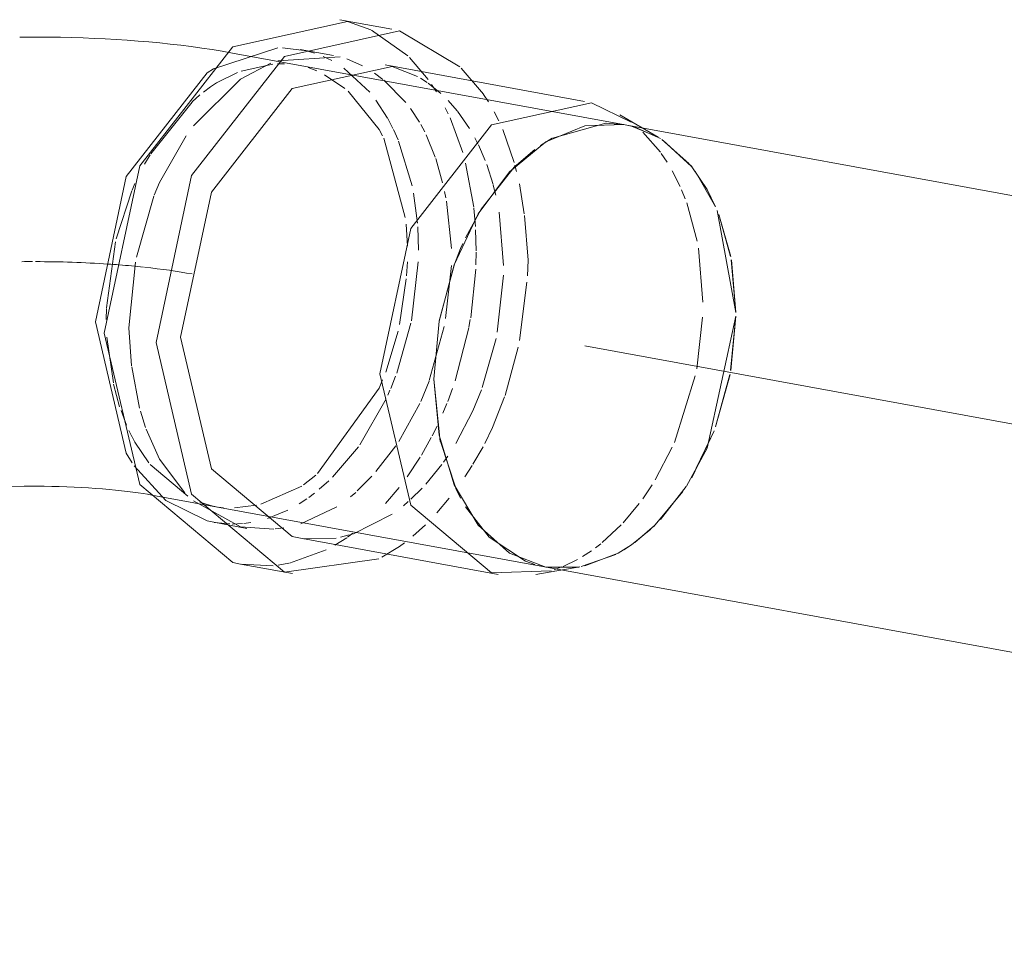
# Model space of a CAD drawing. Header units: millimetres. Extents: x -121 to 29920, y 1231 to 31888.
# Tile 32 of 256: x 9711 to 9821, y 9124 to 9227. Entities that reach past the tile are written whole.
import ezdxf

# ---------------------------------------------------------------- set-up
doc = ezdxf.new("R2010")
doc.units = ezdxf.units.MM
doc.linetypes.add('ADSK_Осевая', pattern=[700, 500, -100, 0, -100])
doc.layers.add('P-PIPE-____-CNTR', color=3, linetype='ADSK_Осевая', lineweight=20)
doc.layers.add('P-PIPE-____-OTLN', color=3, linetype='Continuous', lineweight=20)

# ---------------------------------------------------------------- blocks, each defined once
blk = doc.blocks.new('ADSK_ППР_Отвод канализационный_Составной - Отвод раструбный-V1-3D severage Left')
at = {"layer": 'P-PIPE-____-OTLN', "color": 22}
for p, q in [((-15050.12, 9224.01), (-15037.32, 9226.84)), ((-15032.4, 9225.97), (-15038.18, 9227.03)), ((-15006.41, 9215.32), (-15050.15, 9223.32)), ((-15038.91, 9223.04), (-15042.61, 9223.72)), ((-15010.93, 9217.93), (-15033.13, 9221.99)), ((-15002.73, 9213.94), (-15007, 9216.45)), ((-15024.5, 9202.11), (-15024.75, 9201.56)), ((-15082.45, 9175.01), (-15073.36, 9175.1)), ((-15059.14, 9174.13), (-15015.4, 9166.14)), ((-15052.23, 9171.09), (-15048.53, 9170.42)), ((-15042.75, 9169.36), (-15020.55, 9165.3)), ((-15049.25, 9166.43), (-15043.48, 9165.38)), ((-15016.1, 9166.29), (-15015.4, 9166.14)), ((-15016.35, 9165.29), (-15011.47, 9166.13))]:
    blk.add_line(p, q, dxfattribs=at)
at = {"layer": 'P-PIPE-____-OTLN', "color": 9}
for p, q in [((-15037.32, 9226.84), (-15034.75, 9225.91)), ((-15034.67, 9225.87), (-15030.62, 9223)), ((-15052.27, 9221.56), (-15045.08, 9223.9)), ((-15050.16, 9223.98), (-15050.12, 9224.01)), ((-15044.58, 9223.91), (-15041.86, 9223.56)), ((-15045.11, 9222.46), (-15038.16, 9222.88)), ((-15040.04, 9222.94), (-15039.07, 9222.47)), ((-15037.4, 9222.66), (-15035.68, 9221.89)), ((-15032.38, 9221.83), (-15029.56, 9220.71)), ((-15024.68, 9221.65), (-15022.2, 9218.74)), ((-15008.58, 9215.5), (-15014.52, 9213.85)), ((-15006.41, 9215.33), (-15008.52, 9215.5)), ((-15002.5, 9213.8), (-15005.41, 9215.09)), ((-15014.55, 9213.83), (-15015.85, 9213.04)), ((-14999.31, 9211.03), (-15002.32, 9213.69)), ((-14999.02, 9210.68), (-15002.17, 9213.59)), ((-15016.48, 9212.6), (-15018.77, 9210.63)), ((-15018.79, 9210.62), (-15022.46, 9205.96)), ((-14996.35, 9206.2), (-14998.62, 9210.17)), ((-15061.33, 9208.06), (-15061.02, 9208.79)), ((-15060.84, 9200.61), (-15058.9, 9207.4)), ((-15022.47, 9205.94), (-15024.21, 9202.76)), ((-14994.09, 9194.45), (-14996.18, 9205.8)), ((-14994.67, 9200.67), (-14996, 9205.36)), ((-15024.75, 9201.56), (-15025.44, 9199.83)), ((-14994.09, 9194.45), (-14994.6, 9200.29)), ((-15061.7, 9192.75), (-15060.95, 9200.05)), ((-15025.44, 9199.81), (-15027.14, 9193.51)), ((-14994.67, 9187.99), (-14994.1, 9194.02)), ((-15061.38, 9188.52), (-15061.7, 9192.75)), ((-15027.14, 9193.48), (-15027.72, 9187.01)), ((-15060.5, 9183.81), (-15061.36, 9188.39)), ((-14996.35, 9181.71), (-14994.75, 9187.55)), ((-15027.72, 9187.01), (-15027, 9180.1)), ((-15059.84, 9181.64), (-15060.4, 9183.45)), ((-14999.02, 9176.05), (-14996.5, 9181.29)), ((-15026.99, 9180.07), (-15025.29, 9174.88)), ((-15057.56, 9173.52), (-15061.11, 9177.38)), ((-15002.5, 9171.39), (-14999.62, 9175.08)), ((-15025.29, 9174.87), (-15024.75, 9173.77)), ((-15003.28, 9170.59), (-14999.98, 9174.53)), ((-15024.21, 9172.82), (-15021.58, 9169.45)), ((-15049.03, 9170.95), (-15050.17, 9170.9)), ((-15048.09, 9171.07), (-15048.88, 9170.97)), ((-15005.35, 9168.85), (-15003.16, 9170.72)), ((-15044.42, 9170.48), (-15045.4, 9170.35)), ((-15038.61, 9169.34), (-15042.21, 9169.27)), ((-15021.55, 9169.42), (-15017.51, 9166.75)), ((-15039.7, 9168.02), (-15043.81, 9166.54)), ((-15011.31, 9166.16), (-15007.47, 9167.52)), ((-15010.9, 9166.24), (-15007.19, 9167.67)), ((-15006.55, 9168.04), (-15005.93, 9168.44)), ((-15045.63, 9166.26), (-15049.19, 9166.42)), ((-15043.86, 9166.53), (-15045.05, 9166.33)), ((-15017.5, 9166.75), (-15016.48, 9166.39)), ((-15015.26, 9166.11), (-15011.47, 9166.13)), ((-15015.26, 9166.11), (-15011.58, 9166.11))]:
    blk.add_line(p, q, dxfattribs=at)
at = {"layer": 'P-PIPE-____-OTLN', "color": 10}
for p, q in [((-15041.79, 9223.54), (-15041.03, 9223.31)), ((-15030.44, 9222.83), (-15028.36, 9220.38)), ((-15051.91, 9220), (-15049.6, 9221.14)), ((-15049.16, 9221.31), (-15045.66, 9222.08)), ((-15045.13, 9222.11), (-15044.34, 9222.12)), ((-15041.72, 9221.7), (-15040.75, 9221.34)), ((-15037.76, 9221.65), (-15034.86, 9218.95)), ((-15039.89, 9220.91), (-15037.62, 9219.37)), ((-15034.32, 9221.06), (-15033.42, 9220.38)), ((-15033.29, 9220.28), (-15030.86, 9217.83)), ((-15029.2, 9220.51), (-15028.48, 9220.05)), ((-15028.35, 9219.97), (-15026.93, 9218.83)), ((-15027.97, 9219.82), (-15027.44, 9218.99)), ((-15059.25, 9212.11), (-15054.65, 9217.86)), ((-15054.65, 9217.87), (-15053.78, 9218.65)), ((-15034.19, 9218.09), (-15032.88, 9216.06)), ((-15026.12, 9218.04), (-15025.11, 9216.88)), ((-15022.18, 9218.71), (-15021.64, 9217.89)), ((-15030.33, 9217.15), (-15029.31, 9215.61)), ((-15026.45, 9217.22), (-15026.13, 9216.57)), ((-15025.07, 9216.83), (-15023.76, 9214.93)), ((-15021, 9216.78), (-15020.5, 9215.79)), ((-15032.86, 9216.03), (-15032.28, 9214.91)), ((-15025.92, 9216.11), (-15024.5, 9212.24)), ((-15032.23, 9214.82), (-15031.71, 9213.65)), ((-15029.16, 9215.35), (-15028.74, 9214.56)), ((-15020.05, 9214.79), (-15018.77, 9211.13)), ((-15006.41, 9215.33), (-15006.55, 9215.35)), ((-15004.46, 9214.52), (-15002.49, 9212.27)), ((-15033.31, 9213.84), (-15030.9, 9205)), ((-15031.65, 9213.51), (-15030.14, 9208.54)), ((-15028.57, 9214.22), (-15027.56, 9211.74)), ((-15023.16, 9213.88), (-15022.83, 9213.23)), ((-15022.76, 9213.09), (-15022, 9211.34)), ((-15059.93, 9210.95), (-15059.33, 9211.98)), ((-15027.51, 9211.59), (-15026.74, 9208.88)), ((-15002.39, 9212.14), (-15001.75, 9211.19)), ((-15024.18, 9211.07), (-15023.28, 9206.15)), ((-15021.84, 9210.91), (-15021.12, 9208.69)), ((-15018.7, 9210.85), (-15018.51, 9210.14)), ((-15001.17, 9210.21), (-15000.29, 9208.45)), ((-15063.08, 9202.65), (-15061.37, 9207.97)), ((-15021.1, 9208.61), (-15020.82, 9207.51)), ((-15018.2, 9208.75), (-15017.65, 9205.44)), ((-15000.13, 9208.11), (-14999.72, 9207.09)), ((-15029.98, 9207.72), (-15029.55, 9204.39)), ((-15026.53, 9207.91), (-15026.39, 9207.2)), ((-15026.33, 9206.82), (-15025.77, 9201.58)), ((-15023.27, 9206.04), (-15023.09, 9204.03)), ((-14999.56, 9206.66), (-14998.39, 9202.39)), ((-15020.44, 9205.6), (-15019.95, 9199.66)), ((-15017.62, 9205.22), (-15017.23, 9200.26)), ((-15030.82, 9204.29), (-15030.64, 9201.82)), ((-15029.52, 9203.97), (-15029.43, 9201.39)), ((-15023.07, 9203.65), (-15023, 9201.32)), ((-15064.17, 9194.96), (-15063.16, 9202.29)), ((-14998.24, 9201.59), (-14997.75, 9195.6)), ((-15023, 9201.14), (-15023.03, 9199.76)), ((-15017.23, 9200.26), (-15017.31, 9198.54)), ((-15030.65, 9200.09), (-15030.76, 9198.53)), ((-15029.45, 9200.09), (-15030.22, 9193.52)), ((-15025.77, 9199.67), (-15026.42, 9193.79)), ((-15023.05, 9199.28), (-15023.62, 9193.85)), ((-15030.79, 9198.19), (-15031.55, 9193.11)), ((-15019.97, 9198.61), (-15020.66, 9192.25)), ((-15017.36, 9197.83), (-15018.2, 9191.32)), ((-15064.23, 9193.68), (-15064.17, 9194.89)), ((-14997.79, 9193.92), (-14998.45, 9188.19)), ((-15030.28, 9193.26), (-15031.86, 9187.69)), ((-15026.58, 9192.9), (-15028.23, 9186.86)), ((-15023.82, 9192.75), (-15025.36, 9186.83)), ((-15023.66, 9193.65), (-15023.81, 9192.82)), ((-15063.4, 9186.61), (-15064.12, 9191.68)), ((-15031.71, 9192.36), (-15033.08, 9187.79)), ((-15020.8, 9191.53), (-15022.33, 9186.11)), ((-15018.34, 9190.6), (-15019.79, 9185.21)), ((-15031.99, 9187.35), (-15032.53, 9185.99)), ((-14998.61, 9187.39), (-15000.94, 9179.99)), ((-15062.71, 9183.96), (-15063.38, 9186.47)), ((-15028.25, 9186.79), (-15029.16, 9184.55)), ((-15032.62, 9185.78), (-15032.86, 9185.23)), ((-15025.64, 9185.99), (-15026.18, 9184.55)), ((-15033.03, 9184.85), (-15035.97, 9179.73)), ((-15029.27, 9184.31), (-15031.63, 9180.1)), ((-15026.28, 9184.31), (-15026.73, 9183.23)), ((-15061.95, 9181.89), (-15062.56, 9183.52)), ((-15027.37, 9181.81), (-15027.91, 9180.73)), ((-15061.37, 9180.65), (-15061.69, 9181.32)), ((-15061.02, 9180), (-15061.33, 9180.59)), ((-15059.46, 9177.72), (-15061.02, 9180)), ((-15036.13, 9179.51), (-15039, 9176.11)), ((-15031.96, 9179.61), (-15034.17, 9176.74)), ((-15028.02, 9180.52), (-15029.11, 9178.56)), ((-15022.24, 9179.51), (-15023.37, 9177.55)), ((-15001.19, 9179.44), (-15003.08, 9175.81)), ((-15029.25, 9178.34), (-15030.68, 9176.17)), ((-15026.18, 9178.45), (-15026.65, 9177.78)), ((-15055.12, 9173.99), (-15059.3, 9177.53)), ((-15026.84, 9177.52), (-15028.63, 9175.32)), ((-15023.45, 9177.42), (-15024.28, 9176.14)), ((-15040.85, 9176.34), (-15042.22, 9175.27)), ((-15034.63, 9176.21), (-15036.25, 9174.58)), ((-15042.42, 9175.13), (-15046.97, 9173.11)), ((-15039.43, 9175.7), (-15040.48, 9174.77)), ((-15003.4, 9175.28), (-15004.45, 9173.72)), ((-15041.02, 9174.33), (-15041.64, 9173.87)), ((-15036.42, 9174.42), (-15037.02, 9173.91)), ((-15031.57, 9174.98), (-15033.09, 9173.18)), ((-15029.03, 9174.89), (-15030.29, 9173.65)), ((-15047.48, 9172.99), (-15049.91, 9172.69)), ((-15041.86, 9173.72), (-15042.71, 9173.16)), ((-15030.58, 9173.4), (-15031.12, 9172.94)), ((-15026.02, 9173.77), (-15027.4, 9172.14)), ((-15004.84, 9173.18), (-15006.63, 9171.04)), ((-15051.15, 9172.72), (-15051.74, 9172.79)), ((-15043.99, 9172.44), (-15046.26, 9171.51)), ((-15038.51, 9172.8), (-15042.53, 9170.93)), ((-15032.38, 9171.98), (-15036.76, 9169.79)), ((-15050.45, 9170.91), (-15052.17, 9171.08)), ((-15028.66, 9170.82), (-15030.05, 9169.55)), ((-15006.86, 9170.8), (-15008.98, 9168.83)), ((-15037.14, 9169.68), (-15038.12, 9169.43)), ((-15036.73, 9169.87), (-15037.32, 9169.45)), ((-15037.43, 9169.37), (-15038.75, 9168.54)), ((-15009.13, 9168.71), (-15009.73, 9168.25)), ((-15010.18, 9167.93), (-15011.16, 9167.29)), ((-15011.72, 9166.96), (-15013.31, 9166.19)), ((-15013.49, 9166.12), (-15014.33, 9165.8))]:
    blk.add_line(p, q, dxfattribs=at)
at = {"layer": 'P-PIPE-____-OTLN', "color": 22}
for points in [[(-15058.65, 9191.09, 0), (-15054.7, 9209.7, 0), (-15044.34, 9222.95, 0), (-15031.54, 9225.79, 0), (-15024.83, 9221.8, 0)], [(-15050.15, 9223.32, 0), (-15051.28, 9223.52, 0), (-15052.42, 9223.7, 0), (-15053.57, 9223.87, 0), (-15054.73, 9224.03, 0), (-15055.89, 9224.18, 0), (-15057.07, 9224.31, 0), (-15058.25, 9224.44, 0), (-15059.45, 9224.55, 0), (-15060.65, 9224.65, 0), (-15061.87, 9224.74, 0), (-15063.09, 9224.82, 0), (-15064.32, 9224.89, 0), (-15065.55, 9224.95, 0), (-15066.79, 9225, 0), (-15068.04, 9225.04, 0), (-15069.29, 9225.07, 0), (-15070.54, 9225.09, 0), (-15071.79, 9225.1, 0), (-15073.05, 9225.1, 0), (-15073.84, 9225.1, 0)], [(-15064.43, 9192.14, 0), (-15060.47, 9210.75, 0), (-15050.16, 9223.98, 0)], [(-15065.4, 9193.42, 0), (-15061.97, 9209.59, 0), (-15052.98, 9221.1, 0), (-15052.27, 9221.56, 0)], [(-15055.93, 9191.69, 0), (-15052.5, 9207.85, 0), (-15043.5, 9219.36, 0), (-15032.38, 9221.83, 0)], [(-15033.73, 9187.63, 0), (-15030.29, 9203.8, 0), (-15021.3, 9215.31, 0), (-15010.18, 9217.77, 0), (-15005.75, 9215.62, 0)], [(-15006.55, 9215.35, 0), (-15010.9, 9215.22, 0), (-15015.26, 9213.42, 0), (-15019.31, 9210.08, 0), (-15022.79, 9205.42, 0), (-15025.46, 9199.75, 0), (-15027.14, 9193.47, 0), (-15027.72, 9187.01, 0)], [(-15061.32, 9177.7, 0), (-15061.97, 9178.78, 0), (-15065.4, 9193.42, 0)], [(-15049.25, 9166.43, 0), (-15050.12, 9166.62, 0), (-15060.47, 9175.29, 0), (-15064.43, 9192.14, 0)], [(-15042.75, 9169.36, 0), (-15043.5, 9169.52, 0), (-15052.5, 9177.05, 0), (-15055.93, 9191.69, 0)], [(-15033.86, 9167.04, 0), (-15044.34, 9165.56, 0), (-15054.7, 9174.23, 0), (-15058.65, 9191.09, 0)], [(-15014.65, 9165.7, 0), (-15021.3, 9165.46, 0), (-15030.29, 9172.99, 0), (-15033.73, 9187.63, 0)], [(-15027.72, 9187.01, 0), (-15027.14, 9180.8, 0), (-15025.46, 9175.26, 0), (-15022.79, 9170.78, 0), (-15019.31, 9167.66, 0), (-15015.26, 9166.11, 0)], [(-15059.14, 9174.13, 0), (-15059.6, 9174.21, 0), (-15060.1, 9174.3, 0), (-15060.64, 9174.38, 0), (-15061.23, 9174.46, 0), (-15061.85, 9174.53, 0), (-15062.5, 9174.61, 0), (-15063.18, 9174.68, 0), (-15063.89, 9174.75, 0), (-15064.63, 9174.81, 0), (-15065.39, 9174.87, 0), (-15066.17, 9174.92, 0), (-15066.96, 9174.96, 0), (-15067.77, 9175, 0), (-15068.6, 9175.04, 0), (-15069.43, 9175.06, 0), (-15070.27, 9175.08, 0), (-15071.12, 9175.1, 0), (-15071.97, 9175.1, 0), (-15072.82, 9175.1, 0), (-15073.36, 9175.1, 0)]]:
    blk.add_polyline3d(points, dxfattribs=at)
at = {"layer": 'P-PIPE-____-OTLN', "color": 9}
for points in [[(-15054.48, 9215.23, 0), (-15049.27, 9220.42, 0), (-15045.88, 9222.2, 0)], [(-15002.73, 9213.94, 0), (-15005.71, 9215.17, 0), (-15006.41, 9215.32, 0)], [(-15058.87, 9207.49, 0), (-15058.27, 9208.91, 0), (-15055.3, 9214.1, 0)], [(-14996.39, 9206.29, 0), (-14997.3, 9208.14, 0), (-14998.99, 9210.65, 0)], [(-14999.6, 9175.12, 0), (-14997.3, 9179.35, 0), (-14994.1, 9194.03, 0)], [(-15055.46, 9174.38, 0), (-15058.27, 9178.11, 0), (-15059.77, 9181.44, 0)], [(-15052.23, 9171.09, 0), (-15052.98, 9171.25, 0), (-15057.55, 9173.51, 0)], [(-15045.54, 9170.33, 0), (-15049.27, 9170.58, 0), (-15054.48, 9173.47, 0)], [(-15007.2, 9167.66, 0), (-15005.71, 9168.59, 0), (-15003.57, 9170.32, 0)], [(-15030.99, 9168.8, 0), (-15031.54, 9168.4, 0), (-15033.51, 9167.22, 0)]]:
    blk.add_polyline3d(points, dxfattribs=at)
at = {"layer": 'P-PIPE-____-OTLN', "color": 10}
for points in [[(-15053.38, 9218.97, 0), (-15052.61, 9219.55, 0), (-15051.91, 9220, 0)], [(-15037.26, 9219.07, 0), (-15033.82, 9214.81, 0), (-15033.43, 9214.09, 0)], [(-15033.43, 9186.93, 0), (-15033.82, 9186.02, 0), (-15040.66, 9176.51, 0)], [(-15022.43, 9185.84, 0), (-15023.39, 9183.49, 0), (-15025.28, 9179.87, 0)], [(-15019.85, 9185.04, 0), (-15021.19, 9181.65, 0), (-15022.06, 9179.85, 0)], [(-15051.96, 9172.83, 0), (-15052.61, 9172.97, 0), (-15053.77, 9173.34, 0)]]:
    blk.add_polyline3d(points, dxfattribs=at)
at = {"layer": 'P-PIPE-____-OTLN', "color": 9}
for start_param, end_param in [(1.573425, 1.618686), (1.24917, 1.561265)]:
    blk.add_ellipse((-15072.34, 9194.81), major_axis=(26.32, 0), ratio=0.201175, start_param=start_param, end_param=end_param, dxfattribs=at)
at = {"layer": 'P-PIPE-____-OTLN', "color": 10}
for start_param, end_param in [(1.197887, 1.24917), (1.084987, 1.197887), (0.833288, 1.079833)]:
    blk.add_ellipse((-15072.34, 9194.81), major_axis=(26.32, 0), ratio=0.201175, start_param=start_param, end_param=end_param, dxfattribs=at)

msp = doc.modelspace()

# ---------------------------------------------------------------- linework, layer by layer
at = {"layer": 'P-PIPE-____-CNTR', "color": 9}
msp.add_line((9987.66, 9151.68), (9773.99, 9190.73), dxfattribs=at)
msp.add_line((9987.66, 9151.68), (9773.99, 9190.73), dxfattribs=at)
at = {"layer": 'P-PIPE-____-OTLN', "color": 22}
for p, q in [((9773.99, 9215.22), (9778.34, 9215.35)), ((10008.34, 9173.31), (9778.48, 9215.32)), ((9769.49, 9166.14), (9999.35, 9124.13))]:
    msp.add_line(p, q, dxfattribs=at)
at = {"layer": 'P-PIPE-____-OTLN', "color": 10}
msp.add_line((9778.34, 9215.35), (9778.48, 9215.33), dxfattribs=at)
at = {"layer": 'P-PIPE-____-OTLN', "color": 9}
for p, q in [((9779.49, 9215.09), (9782.39, 9213.8)), ((9782.72, 9213.59), (9785.88, 9210.68)), ((9786.27, 9210.17), (9788.55, 9206.2)), ((9788.89, 9205.36), (9790.23, 9200.67)), ((9790.3, 9200.29), (9790.8, 9194.45)), ((9790.8, 9194.02), (9790.23, 9187.99)), ((9790.15, 9187.55), (9788.55, 9181.71)), ((9788.39, 9181.29), (9785.88, 9176.05)), ((9785.27, 9175.08), (9782.39, 9171.39)), ((9781.73, 9170.72), (9779.54, 9168.85)), ((9777.7, 9167.67), (9773.99, 9166.24)), ((9778.96, 9168.44), (9778.34, 9168.04)), ((9773.29, 9166.11), (9769.64, 9166.11))]:
    msp.add_line(p, q, dxfattribs=at)
at = {"layer": 'P-PIPE-____-OTLN', "color": 22}
for points in [[(9757.18, 9187.01, 0), (9757.75, 9193.47, 0), (9759.43, 9199.75, 0), (9762.1, 9205.42, 0), (9765.58, 9210.08, 0), (9769.64, 9213.42, 0), (9773.99, 9215.22, 0)], [(9769.64, 9166.11, 0), (9765.58, 9167.66, 0), (9762.1, 9170.78, 0), (9759.43, 9175.26, 0), (9757.75, 9180.8, 0), (9757.18, 9187.01, 0)]]:
    msp.add_polyline3d(points, dxfattribs=at)

# ---------------------------------------------------------------- block references
at = {"layer": 'P-PIPE-____-OTLN', "color": 9}
msp.add_blockref('ADSK_ППР_Отвод канализационный_Составной - Отвод раструбный-V1-3D severage Left', (24784.89, 0), dxfattribs=at)

doc.saveas('drawing.dxf')
